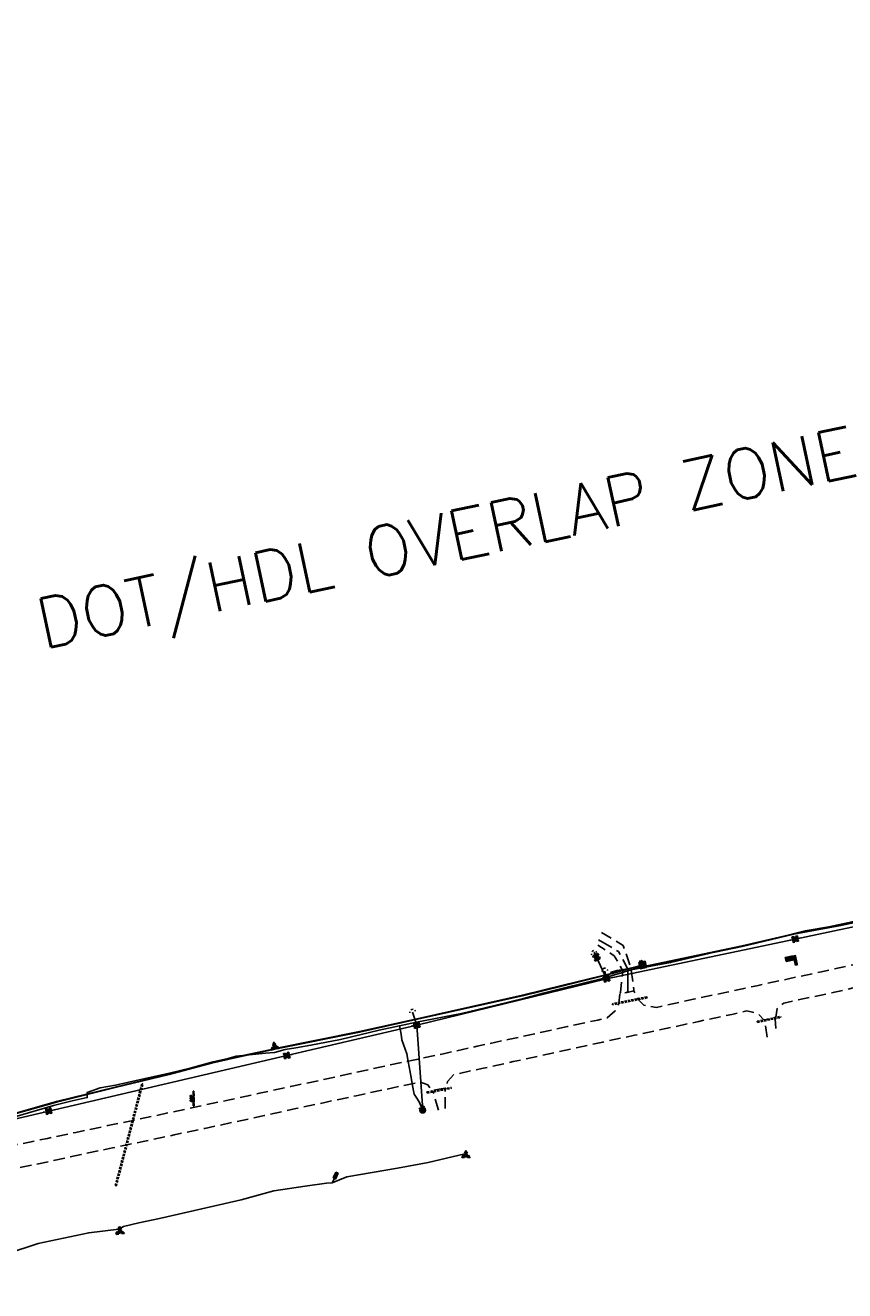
# Model space of a CAD drawing. Extents: x 137717 to 192422, y 75168 to 96003.
# Tile 18 of 36: x 158790 to 160231, y 81199 to 83423. Entities that reach past the tile are written whole.
import ezdxf
from ezdxf.enums import TextEntityAlignment as Align

# ---------------------------------------------------------------- set-up
doc = ezdxf.new("R2010")
doc.units = 0
doc.header["$LTSCALE"] = 80
doc.header["$MEASUREMENT"] = 0
for name, pattern in [('CENTER2', [1.125, 0.75, -0.125, 0.125, -0.125]), ('D05', [0.075, 0.05, -0.025]), ('DASHED2', [0.375, 0.25, -0.125]), ('HIDDEN', [0.375, 0.25, -0.125])]:
    doc.linetypes.add(name, pattern=pattern)
for name, color, linetype in [('ELIS', 7, 'Continuous'), ('ELUDC', 2, 'D05'), ('ELUEO', 1, 'OE'), ('ELUFO', 30, 'FO'), ('ELUGU', 2, 'GAS'), ('ELUTU', 131, 'TELE-UG'), ('ELUTU-FO', 30, 'FO'), ('ELYSP', 3, 'HIDDEN'), ('ELYSU', 1, 'DASHED2'), ('ELYSU-TOP', 53, 'CENTER2'), ('ESFS', 1, 'Continuous'), ('ESMask', 155, 'Continuous'), ('ESU-ANCHOR', 1, 'Continuous'), ('ESUE', 1, 'Continuous'), ('ESUG', 2, 'Continuous'), ('ESUT', 131, 'Continuous'), ('ESUT-FO', 30, 'Continuous'), ('junk', 101, 'Continuous')]:
    doc.layers.add(name, color=color, linetype=linetype)
doc.layers.add('SORTME', color=6, linetype='Continuous', plot=False)
doc.styles.add('L60', font='romansm.shx', dxfattribs={"height": 3})
doc.styles.add('L80', font='simplex', dxfattribs={"height": 8})
doc.styles.add('romansm', font='romansm.shx')
doc.styles.get("Standard").update_dxf_attribs({"font": 'romans.shx'})
doc.linetypes.add('FO', pattern='A,0.3,-0.08,0.02,-0.08,0.02,-0.08,0.02,-0.08,0.3,-0.08,["FO",Standard,S=0.08,R=0,X=-0.07,Y=-0.04],-0.08', length=1.14)
doc.linetypes.add('GAS', pattern='A,0.3,-0.08,0.02,-0.08,0.02,-0.08,0.02,-0.08,0.3,-0.08,["G",Standard,S=0.08,R=0,X=-0.07,Y=-0.04],-0.05', length=1.11)
doc.linetypes.add('OE', pattern='A,0.25,-0.07,0.07,-0.07,0.07,-0.07,0.07,-0.07,0.25,-0.15,["OE",romansm,S=0.1,R=0,X=-0.1,Y=-0.04],-0.15', length=1.29)
doc.linetypes.add('TELE-UG', pattern='A,0.3,-0.08,0.02,-0.08,0.02,-0.08,0.02,-0.08,0.3,-0.08,["UT",Standard,S=0.08,R=0,X=-0.07,Y=-0.04],-0.08', length=1.14)

# ---------------------------------------------------------------- blocks, each defined once
blk = doc.blocks.new('emarker')
at = {"layer": 'ESMask'}
blk.add_hatch(color=256, dxfattribs=at).paths.add_polyline_path([(0.015, 0.089), (0.058, 0.069), (0.105, 0.17), (0.062, 0.19)])
at = {"linetype": 'Continuous'}
for p, q in [((0, 0), (0.037, 0.079)), ((0.062, 0.19), (0.015, 0.089)), ((0.015, 0.089), (0.058, 0.069)), ((0.058, 0.069), (0.105, 0.17)), ((0.062, 0.19), (0.105, 0.17))]:
    blk.add_line(p, q, dxfattribs=at)
blk = doc.blocks.new('locate-arrow')
at = {"ltscale": 0.5}
for q in [(0, 0.05), (0.05, 0), (0, -0.05)]:
    blk.add_line((-0.05, 0), q, dxfattribs=at)
blk = doc.blocks.new('esuanchor')
for start, end in [(155, 205), (90, 115), (245, 270)]:
    blk.add_arc((0, 0), 0.0492, start, end)
blk = doc.blocks.new('esumeter')
at = {"layer": 'ESMask'}
h = blk.add_hatch(color=256, dxfattribs=at)
edge = h.paths.add_edge_path()
edge.add_arc((0, 0), 0.0366, 0, 360)
for p, q in [((0, 0.076), (0, 0.063)), ((0, 0.052), (0, 0.037)), ((0.001, -0.037), (0.001, -0.054)), ((0.001, -0.064), (0.001, -0.076))]:
    blk.add_line(p, q)
for start, end in [(148.4131, 199.5124), (60.4757, 123.6039), (331.749, 25.6453), (236.1936, 300.2286)]:
    blk.add_arc((0, 0), 0.0366, start, end)
blk = doc.blocks.new('tjb1')
at = {"layer": 'ESMask'}
blk.add_hatch(color=256, dxfattribs=at).paths.add_polyline_path([(-0.069, -0.069), (0.069, -0.069), (0.069, 0.069), (-0.069, 0.069)])
for p, q in [((-0.069, -0.02), (-0.069, 0.02)), ((-0.02, 0.069), (0.02, 0.069)), ((0.069, 0.069), (0.044, 0.069)), ((0.069, 0.044), (0.069, 0.069)), ((0.069, -0.02), (0.069, 0.02)), ((-0.02, -0.069), (0.02, -0.069))]:
    blk.add_line(p, q)
for points in [[(-0.069, 0.044), (-0.069, 0.069), (-0.044, 0.069)], [(-0.044, -0.069), (-0.069, -0.069), (-0.069, -0.044)], [(0.044, -0.069), (0.069, -0.069), (0.069, -0.044)]]:
    blk.add_lwpolyline(points)
blk.add_lwpolyline([(-0.069, -0.069), (0.069, -0.069), (0.069, 0.069), (-0.069, 0.069)], close=True, dxfattribs=at)
blk = doc.blocks.new('check me')
at = {"layer": 'ESMask', "ltscale": 0.5}
h = blk.add_hatch(color=256, dxfattribs=at)
edge = h.paths.add_edge_path()
edge.add_arc((0, 0), 0.05, 0, 360)
at = {"color": 20, "ltscale": 0.5}
blk.add_circle((0, 0), 0.05, dxfattribs=at)
blk.add_text('?', height=0.07, dxfattribs=at).set_placement((0, 0), align=Align.MIDDLE_CENTER)
blk = doc.blocks.new('esimpost')
blk.add_line((0, 0.354), (0, 0))
for points in [[(-0.285, 0.208), (-0.285, 0.354)], [(0, 0.354), (-0.285, 0.354)], [(0, 0.208), (-0.285, 0.208)]]:
    blk.add_lwpolyline(points)
at = {"layer": 'ESMask'}
for points in [[(-0.285, 0.208), (-0.285, 0.354), (0, 0.208), (0, 0.354)], [(0.014, -0.011), (0.014, 0.367), (0.101, -0.011), (0.101, 0.367)]]:
    blk.add_solid(points, dxfattribs=at)
at = {"style": 'L60'}
blk.add_attdef('M.P.', text='', height=0.06, dxfattribs=at).set_placement((-0.137, 0.285), align=Align.MIDDLE)
blk.add_attdef('STATION', text='', height=0.06, rotation=90, dxfattribs=at).set_placement((0.056, 0.178), align=Align.MIDDLE_CENTER)
blk = doc.blocks.new('esupole')
for p, q in [((-0.049, 0), (-0.098, 0)), ((-0.049, 0.049), (-0.017, 0.049)), ((-0.049, 0.017), (-0.049, 0.049)), ((0.017, 0.049), (0.049, 0.049)), ((0.049, 0.049), (0.049, 0.017)), ((0.098, 0), (0.049, 0)), ((-0.049, -0.049), (-0.049, -0.017)), ((-0.017, -0.049), (-0.049, -0.049)), ((0.049, -0.049), (0.017, -0.049)), ((0.049, -0.017), (0.049, -0.049))]:
    blk.add_line(p, q)
at = {"layer": 'ESMask'}
blk.add_solid([(-0.049, -0.049), (-0.049, 0.049), (0.049, -0.049), (0.049, 0.049)], dxfattribs=at)
blk = doc.blocks.new('esipubsign')
at = {"layer": 'ESMask'}
h = blk.add_hatch(color=256, dxfattribs=at)
edge = h.paths.add_edge_path()
edge.add_arc((0, 0), 0.03, 90, 450)
for p, q in [((-0.03, 0.105), (-0.045, 0.105)), ((-0.045, 0.105), (-0.045, 0.066)), ((-0.045, 0.038), (-0.045, -0.039)), ((-0.03, 0.105), (-0.03, 0.066)), ((-0.03, 0.038), (-0.03, -0.039)), ((-0.045, -0.067), (-0.045, -0.106)), ((-0.03, -0.106), (-0.045, -0.106)), ((-0.03, -0.067), (-0.03, -0.106))]:
    blk.add_line(p, q)
for start, end in [(144.2314, 216.3563), (17.9702, 107.0495), (253.5383, 340.7883)]:
    blk.add_arc((0, 0), 0.03, start, end)
blk.add_solid([(-0.045, -0.106), (-0.03, -0.106), (-0.045, 0.105), (-0.03, 0.105)], dxfattribs=at)
blk = doc.blocks.new('esutped')
for points in [[(-0.032, 0.044), (0, 0.1), (0.032, 0.044)], [(-0.032, -0.05), (-0.087, -0.05), (-0.058, -0.001)], [(0.058, -0.001), (0.087, -0.05), (0.032, -0.05)]]:
    blk.add_lwpolyline(points)
at = {"layer": 'ESMask'}
blk.add_solid([(-0.087, -0.05), (0, 0.1), (0.087, -0.05)], dxfattribs=at)
at = {"style": 'L60'}
blk.add_text('T', height=0.0528, dxfattribs=at).set_placement((0, 0), align=Align.MIDDLE)

msp = doc.modelspace()

# ---------------------------------------------------------------- linework, layer by layer
at = {"layer": 'ELIS', "flags": 128}
msp.add_lwpolyline([(159082.2, 81534.5), (159081.7, 81539)], dxfattribs=at)
at = {"layer": 'ELUDC'}
for p, q in [((159882.7, 81715.4), (159822, 81703.3)), ((159883.1, 81713.5), (159822.4, 81701.3)), ((159883.1, 81713.5), (159882.7, 81715.4)), ((159822.4, 81701.3), (159822, 81703.3)), ((160076.8, 81672.4), (160117.7, 81681)), ((160077.2, 81670.4), (160076.8, 81672.4)), ((160077.2, 81670.4), (160118.1, 81679)), ((160118.1, 81679), (160117.7, 81681)), ((158948, 81383.5), (158994.7, 81563.2)), ((158949.9, 81383), (158996.6, 81562.7)), ((158996.6, 81562.7), (158994.7, 81563.2)), ((159496.1, 81548.1), (159538.5, 81556.1)), ((159538.8, 81554.1), (159538.5, 81556.1)), ((159496.5, 81546.2), (159496.1, 81548.1)), ((159496.5, 81546.2), (159538.8, 81554.1)), ((158948, 81383.5), (158949.9, 81383))]:
    msp.add_line(p, q, dxfattribs=at)
at = {"layer": 'ELUEO'}
msp.add_line((159811.9, 81747.1), (159794.3, 81784.9), dxfattribs=at)
at = {"layer": 'ELUEO', "flags": 128}
for points in [[(158263.6, 81387.7), (158517.3, 81441.2), (158830.9, 81514.5), (159249.4, 81612.1), (159478, 81665.8), (159811.9, 81747.1), (160143.7, 81816.9), (160461.9, 81884.1), (160780.9, 81953.5), (161160.8, 82032.5), (161445.4, 82115.5), (161723.5, 82196.7), (162097.5, 82350.1)], [(159488.5, 81516.3), (159478, 81665.8)]]:
    msp.add_lwpolyline(points, dxfattribs=at)
at = {"layer": 'ELUFO', "flags": 128}
msp.add_lwpolyline([(159875.5, 81771.5), (159872.5, 81768.3), (159829.7, 81761.7), (159818.6, 81758.2)], dxfattribs=at)
at = {"layer": 'ELUGU', "flags": 128}
for points in [[(159447.7, 81664.6), (159477.5, 81670.6), (159557, 81685.9), (159598.6, 81696.3), (159665.5, 81712.6), (159700.6, 81721.9), (159735.8, 81730.7), (159804.4, 81747.5), (159855.3, 81762.7), (159924.5, 81775.7), (159983.9, 81789.8), (160031.4, 81801.1), (160071.5, 81809.7), (160112.5, 81819.3), (160161.1, 81831.2), (160202.4, 81838.4), (160243.6, 81847.5), (160294.5, 81857.7), (160358.9, 81870.2), (160437.8, 81883.1), (160496, 81898.2), (160536.4, 81904.9), (160536.4, 81904.9), (160570.1, 81912.2), (160613.7, 81922), (160657, 81931.4), (160706.3, 81941.1), (160746.6, 81949.2), (160798.3, 81959.9), (160851.6, 81976.5), (160891.8, 81986), (160952.3, 81998.9), (160994.2, 82008.5), (161073.6, 82025.2), (161251.1, 82063.6), (161303.5, 82077.7), (161355.6, 82093), (161401.2, 82107.3), (161442.6, 82118.3), (161487.6, 82131.8), (161527, 82142.7), (161578.8, 82158.7), (161641, 82177.4), (161685.4, 82193.3), (161720.8, 82204.3), (161755.3, 82218.6), (161787.1, 82229.4), (161826, 82245.2), (161874.4, 82263.9), (161921.9, 82284.9), (161973.8, 82307), (161993.2, 82314.8), (162034.9, 82336.3), (162079.6, 82355.2), (162129, 82377.5), (162169.1, 82396), (162220.9, 82417.6), (162272.7, 82441.9), (162323, 82458.7), (162345.5, 82465.3), (162411.5, 82494.2), (162458.3, 82512.5), (162496, 82523.6), (162542.8, 82541.9), (162619.4, 82571.8), (162672.3, 82595.8), (162725.6, 82619.6), (162758.2, 82636.8), (162791.4, 82651.2), (162794.8, 82653.6), (162797.3, 82646.9), (162805.3, 82629.6), (162815.5, 82611.6), (162831.4, 82585.2), (162846.5, 82559.2), (162885.8, 82516.9), (162894.1, 82503.5), (162896, 82495.2), (162899.5, 82486.9), (162902.7, 82475.4), (162906.7, 82462.1)], [(158527, 81445.6), (158572.1, 81454), (158647.3, 81471.9), (158684.7, 81481.5), (158738.4, 81494.8), (158775.2, 81505.4), (158839.4, 81524.1), (158872.4, 81532.4), (158898.7, 81538.4), (158898.5, 81547.1), (158921.3, 81555.2), (158948.2, 81559.9), (158995.2, 81570.4), (159019.2, 81575.9), (159043.6, 81581.2), (159079.7, 81590.2), (159120.2, 81600.9), (159146.6, 81607.2), (159160.4, 81611.3), (159211.9, 81616.6), (159227.8, 81617.4), (159246.8, 81622.7), (159265.6, 81626), (159292, 81630.4), (159344.1, 81640.5), (159412, 81656.9), (159447.7, 81664.6), (159450.4, 81649.9), (159451.9, 81639.8), (159460.4, 81614.9), (159462.7, 81601.9), (159468.5, 81573.5), (159470.3, 81562.6), (159473.7, 81544.4), (159477.2, 81538.8), (159482.4, 81530.7), (159486.4, 81521.9)]]:
    msp.add_lwpolyline(points, dxfattribs=at)
at = {"layer": 'ELUTU', "flags": 128}
for points in [[(157849.2, 81348.3), (157855.8, 81337.7), (157870.3, 81331.8), (157900.3, 81339.1), (157929.8, 81347.4), (157954.7, 81346.9), (157988.2, 81349.7), (157988.5, 81354.4), (157991.8, 81350.1), (158023.6, 81353.6), (158075.6, 81358.1), (158144.9, 81367.3), (158261.2, 81392), (158318.2, 81404.1), (158416.7, 81426.2), (158499.9, 81443.9), (158507, 81445.3), (158507.4, 81450.3), (158508, 81445.4), (158555.2, 81454.5), (158593.3, 81465.8), (158683.2, 81487.7), (158773.3, 81511), (158844.5, 81531.1), (158947.6, 81556.6), (159042.8, 81579.5), (159117.2, 81599.7), (159160.9, 81609.7), (159227.8, 81624), (159228, 81627.2), (159229.3, 81624.3), (159377.5, 81654.4), (159476.1, 81676.4), (159664, 81718.4), (159735.4, 81736), (159822.3, 81757.1), (159872.3, 81770.7), (159876.1, 81768.9), (159877.6, 81768.9), (160050.2, 81805), (160141.2, 81826.4), (160223.5, 81841.7), (160336.8, 81865.9), (160470, 81895.8), (160582.9, 81918.8), (160677.2, 81938.8), (160738.2, 81952.6), (160777.6, 81962.2), (160896.1, 81987.2), (160935, 81995.6), (161005.9, 82011.4), (161250.2, 82065.9), (161355.6, 82095), (161442.1, 82120.7), (161526.5, 82145.8), (161639.5, 82181.6), (161720.5, 82205.3), (161786, 82230.7), (161871.7, 82266.6), (161992, 82317.4), (162051.6, 82344.6), (162093.8, 82361.6), (162168.2, 82396.8), (162218.9, 82421.3), (162282, 82449.1), (162344.6, 82471.8), (162409.9, 82498), (162497.3, 82528.9), (162617.6, 82574.4), (162779.8, 82654.2), (162845, 82681.6), (163017.6, 82766.6), (163099.3, 82806.5), (163181.5, 82845.2), (163275.3, 82890.2), (163356.9, 82929), (163418.5, 82958.8), (163465.3, 82979.9), (163464.8, 82982.1), (163466.5, 82980.5), (163468.2, 82981.2), (163546.1, 83021.9), (163597.1, 83047.7), (163664.6, 83080), (163733.3, 83107), (163732.4, 83110.6), (163735.2, 83108.2), (163785.3, 83138.8), (163895.8, 83198), (163982.1, 83240), (164092.6, 83292.5), (164124.1, 83309.6), (164277.5, 83375), (164376.3, 83431.4), (164515.3, 83499.1), (164568.8, 83526.1), (164678.9, 83578.6), (164841.4, 83652.8), (164917.5, 83689.7), (164917.2, 83691.3), (164918.1, 83690), (165069.2, 83757.2), (165175, 83812.9), (165235.8, 83848.7), (165235.4, 83842), (165303.7, 83882.6), (165359.2, 83905.1), (165403.8, 83928.8), (165477.3, 83973.4), (165516.4, 83996.8), (165606.5, 84081.7), (165654.7, 84108.7), (165699.9, 84140.6), (165734.6, 84162.2), (165733.7, 84166), (165736.3, 84163.4), (165814.1, 84223.1), (165941.8, 84297.6), (165941.7, 84298.7), (165942.3, 84297.9), (165954.5, 84305), (166008, 84327.4), (166115.1, 84382), (166114.9, 84382.8), (166115.9, 84382.4), (166118.6, 84383.7), (166262, 84466.5), (166310.9, 84496.4), (166337.6, 84505.9), (166419.4, 84553.6), (166485, 84590.9), (166509.1, 84607.2), (166508.9, 84610.1), (166511, 84608.5), (166580.8, 84656.1), (166646.6, 84715.4), (166702.2, 84789.7), (166768.9, 84860.4), (166827.6, 84917), (166827.7, 84917.1), (166888.6, 84957.1), (166942.8, 84992.2), (166984.6, 85023.6), (167075.6, 85078.2), (167156.8, 85146.6), (167161.4, 85151.2), (167160.8, 85152.5), (167162.2, 85152), (167210.7, 85200.9), (167304.3, 85285.8), (167397.6, 85377.8), (167442.8, 85421), (167525.6, 85509.5), (167642.5, 85628.8), (167691.8, 85674.1), (167724.8, 85707.3), (167723.2, 85709.6), (167725.6, 85708), (167747.9, 85730.5), (167830.9, 85807.6), (167892, 85865.2), (167955.9, 85927.9), (168028.6, 85992.6), (168136.5, 86079.7), (168138.4, 86081.5), (168136.3, 86085), (168139.9, 86082.9), (168180, 86120.8), (168226.7, 86149.4), (168256.2, 86175.7), (168255.3, 86177.7), (168257.2, 86176.6), (168302.8, 86217.3), (168386.5, 86298.1), (168472.2, 86382.1), (168521.7, 86434.2), (168559.3, 86476.8), (168561.8, 86479), (168593.7, 86507.5), (168617.7, 86531.4), (168629.5, 86543.4), (168646.8, 86558.5), (168653.4, 86564.2), (168695.4, 86607.7), (168797.9, 86708.7), (168927.1, 86831.8), (169022.9, 86921.4), (169107.5, 87002.6), (169107, 87003.5), (169107.8, 87002.9), (169142.4, 87036.2), (169438.4, 87314.8), (169529.3, 87396.7), (169556.9, 87422.9), (169555.8, 87429.3), (169560.8, 87426.4), (169661.4, 87521.1), (169732, 87599.3), (169764.8, 87626), (169783.4, 87641.4), (169888, 87745.7), (169940.3, 87800.6), (170013.3, 87866.9), (170090.1, 87958.7), (170162.8, 88046.6), (170261.7, 88150.6), (170259.7, 88154.3), (170263.3, 88152.3), (170290.6, 88181.1), (170359.4, 88269.5), (170478.5, 88386.1), (170540, 88443.3), (170620.9, 88520.5), (170705.6, 88601.3), (170793.8, 88685.3), (170854, 88742.9), (170944.9, 88831.8), (171029.8, 88919.2), (171159.2, 89063.5), (171279.2, 89202.6), (171337.5, 89267.3), (171428.7, 89411.4), (171463.3, 89474.3), (171479.9, 89507.7), (171499.4, 89551), (171528.2, 89606.1), (171552.9, 89652.7), (171579.4, 89712.7), (171605.2, 89766.4), (171641.9, 89824.7), (171669.8, 89871.2), (171682.9, 89900.3), (171710, 89961.6), (171725.4, 90000.6), (171755.5, 90056.3), (171798.5, 90111.3), (171825.5, 90158.4), (171859.5, 90205.5), (171876.9, 90233.4), (171918.1, 90278.7), (171937.7, 90311.8), (171972.8, 90352.2), (172001.8, 90378.3), (172032.8, 90407.1), (172073.9, 90437.8), (172115.9, 90467.3), (172204.3, 90529.2), (172233, 90551.3), (172287.4, 90598.8), (172321.5, 90633.3), (172318.2, 90638.7), (172323.4, 90635.2), (172350.2, 90662.4), (172409.5, 90716.7), (172496.5, 90799), (172539.4, 90840), (172605, 90903.7), (172665.7, 90959.2), (172663.9, 90965.9), (172670.5, 90963.7), (172726.2, 91017.7), (172772.9, 91060.7), (172857.2, 91140.2), (172856.1, 91142.6), (172858.4, 91141.3), (172916.5, 91197.9), (172962.9, 91240.6), (173018.2, 91296.9), (173082.2, 91356.8), (173167.3, 91434.6), (173204.9, 91478.8), (173246.4, 91522.7), (173293.6, 91569.9), (173291.9, 91573.2), (173294.8, 91571.3), (173312.3, 91592.3), (173349, 91635.3), (173391.6, 91697.2), (173474.7, 91783), (173532, 91842.9), (173568.8, 91876.5), (173622.7, 91920.5), (173676.9, 91974), (173734.9, 92038.2), (173778.9, 92099.5), (173863, 92154.9), (173937.1, 92198.2), (173988.8, 92232.1), (174040.7, 92266.9), (174068.9, 92285.1), (174121.3, 92309.3), (174177.9, 92335.3), (174232.1, 92358.7), (174264, 92370), (174332.9, 92393), (174333.7, 92398.9), (174334.5, 92393.5), (174365.9, 92404), (174459.4, 92428.6), (174560, 92454), (174658, 92480), (174736.7, 92500.9), (174773.7, 92509.1), (174857, 92525.4), (174934.5, 92537.7), (175037.8, 92554.5), (175192.3, 92582.2), (175363.2, 92612.2), (175394.4, 92617.2), (175394.5, 92618.6), (175394.7, 92617.3), (175455.1, 92627), (175548.7, 92642.6), (175653.2, 92661), (175760.9, 92678.7), (175855.2, 92696), (175873, 92699.6), (175873.5, 92703.2), (175874.2, 92699.8), (175893.9, 92703.8), (175952.2, 92714.8), (176094.4, 92736.1), (176245.8, 92755.1), (176363.6, 92758.3), (176483.8, 92757.2), (176577.7, 92758.2), (176578.1, 92759.3), (176578.6, 92758.2), (176587.5, 92758.3), (176776.9, 92755.8), (176865.7, 92753.2), (177003.1, 92750.3), (177106.2, 92753.1), (177222.7, 92750.4), (177389.8, 92746.5), (177390.2, 92747.4), (177390.3, 92746.5), (177445.5, 92745.3), (177584.6, 92746.3), (177701.2, 92744.7), (177783.6, 92744.9), (177821.5, 92744.3), (177821.8, 92747.2), (177822.6, 92744.3), (177849.1, 92743.8), (177952.1, 92742.1), (178057.6, 92743.6), (178164.6, 92742.4), (178307, 92740), (178355.1, 92738.6), (178358.4, 92744.2), (178359.2, 92738.5), (178398.2, 92737.4), (178457.5, 92736), (178527.3, 92743.9), (178626.9, 92753.7), (178747.1, 92751.3), (178871, 92755.3), (178963.9, 92756.7), (179134, 92751), (179134.4, 92752), (179134.6, 92751), (179151.6, 92750.4), (179279.5, 92736.6), (179340.9, 92735.5), (179341.7, 92736.6), (179342.1, 92735.4), (179399.4, 92734.4), (179583.5, 92732.9), (179731.8, 92731.2), (179821.9, 92729.7), (179823.3, 92730.4), (179824.2, 92729.7), (179836.3, 92729.5), (179973.2, 92727.4), (180103.3, 92728.9), (180230.2, 92730.6), (180232.4, 92726.3), (180235, 92730.7), (180278.2, 92731.3), (180440.7, 92724.5), (180518.7, 92723.9), (180611.1, 92721.5), (180730.2, 92723.5), (180770.7, 92722), (180772.3, 92722.9), (180773.2, 92721.9), (180796.8, 92721.5), (180796.6, 92710.3), (180884.3, 92705.5), (180999.8, 92710), (181058.8, 92709), (181150.8, 92702.7), (181315.7, 92703.2), (181406.7, 92719.1), (181469.8, 92721), (181502.1, 92722.4), (181575.8, 92720.5), (181689, 92715.9), (181758.1, 92716.7), (181875.8, 92713.7), (181969.4, 92715.5), (182016.9, 92706.9), (182041.9, 92710.1), (182045.4, 92714.1), (182044.3, 92710.4), (182064.2, 92713), (182135.1, 92712.8), (182222.9, 92711.4), (182327.3, 92704.1), (182440.9, 92706), (182536.9, 92709.2), (182659.6, 92704.1), (182676.9, 92703.1), (182789.8, 92691), (182846.8, 92685), (182947.9, 92668.8), (183023.8, 92657.4), (183098.4, 92641.9), (183176.3, 92622.1), (183273.9, 92603.3), (183340.2, 92589.3), (183479.4, 92556.2), (183608, 92526.6), (183677.6, 92511.8), (183743.4, 92497.7)], [(159818.7, 81756.3), (159839.8, 81763), (159870, 81769.5), (159872.4, 81770.8)], [(158526.8, 81198.8), (158529.6, 81219.1), (158529.4, 81237.2), (158536.2, 81239.9), (158549.9, 81242.1), (158574.8, 81245.8), (158601.1, 81252.6), (158634.9, 81255.2), (158693, 81265.4), (158750, 81265.7), (158757.8, 81262), (158757.2, 81263.5), (158812.7, 81281.8), (158901.3, 81300.5), (158954.3, 81307.2), (158956.2, 81303.1), (158956.6, 81308.2), (158962.7, 81311.6), (158989.2, 81318), (159026, 81325.8), (159100, 81342.9), (159169.6, 81358.6), (159226.9, 81374.1), (159282, 81382.5), (159319.1, 81387.6), (159329.6, 81388.2), (159355, 81398.9), (159444.2, 81414.3), (159498.4, 81424.4), (159562.7, 81439.4), (159564.5, 81436.9)]]:
    msp.add_lwpolyline(points, dxfattribs=at)
at = {"layer": 'ELUTU-FO', "flags": 128}
for points in [[(159875.4, 81771.4), (159875, 81767.9), (159877.7, 81767.9), (160050.4, 81804), (160141.4, 81825.4), (160223.7, 81840.7), (160337, 81864.9), (160470.9, 81893), (160583.1, 81917.9), (160677.4, 81937.8), (160738.5, 81951.6), (160777.8, 81961.2), (160896.3, 81986.2), (160935.2, 81994.6), (161006.1, 82010.4), (161250.5, 82064.9), (161355.9, 82094), (161442.4, 82119.8), (161526.8, 82144.8), (161639.8, 82180.6), (161720.9, 82204.4), (161786.4, 82229.8), (161872.1, 82265.7), (161992.4, 82316.5), (162052, 82343.7), (162094.2, 82360.7), (162168.7, 82395.9), (162219.3, 82420.4), (162282.4, 82448.1), (162345, 82470.9), (162410.2, 82497.1), (162497.7, 82527.9), (162618, 82573.5), (162781.8, 82653.4), (162845.4, 82680.7), (163018, 82765.8), (163099.8, 82805.6), (163181.7, 82844), (163275.7, 82889.3), (163357.3, 82928.1), (163418.9, 82957.9), (163468.6, 82980.3), (163546.5, 83021), (163597.6, 83046.8), (163665, 83079), (163733.9, 83106.2), (163785.8, 83137.9), (163896.2, 83197.1), (163982.6, 83239.1), (164093, 83291.6), (164125.5, 83306.5), (164277.9, 83374.1), (164376.8, 83430.6), (164516.5, 83497.2), (164569.2, 83525.2), (164679.4, 83577.7), (164841.8, 83651.9), (164917.8, 83688.8), (165069.6, 83756.3), (165175.5, 83812), (165235.8, 83848.7), (165234, 83839.9), (165304.2, 83881.7), (165359.7, 83904.2), (165404.3, 83927.9), (165477.8, 83972.6), (165516, 83995.7), (165607.1, 84080.9), (165655.2, 84107.9), (165700.5, 84139.7), (165736.1, 84161.9), (165814.6, 84222.3), (165954.9, 84304.1), (166008.5, 84326.5), (166119.1, 84382.9), (166262.5, 84465.6), (166311.4, 84495.4), (166338, 84505), (166419.9, 84552.8), (166485.5, 84590.1), (166513.2, 84608.8), (166581.4, 84655.3), (166647.3, 84714.8), (166703, 84789.1), (166769.6, 84859.7), (166828.1, 84916.2), (166828.1, 84916.2), (166889.1, 84956.3), (166943.3, 84991.4), (166985.2, 85022.8), (167076.2, 85077.4), (167157.5, 85145.8), (167211.4, 85200.2), (167305, 85285), (167398.3, 85377.1), (167443.5, 85420.3), (167526.3, 85508.8), (167643.2, 85628), (167692.5, 85673.3), (167748.6, 85729.8), (167831.6, 85806.9), (167892.7, 85864.5), (167956.6, 85927.1), (168029.2, 85991.8), (168137.2, 86079), (168180.7, 86120), (168227.3, 86148.6), (168303.5, 86216.6), (168387.2, 86297.4), (168472.9, 86381.4), (168522.4, 86433.5), (168564.1, 86477), (168569.3, 86482.3), (168594.4, 86506.8), (168618.5, 86530.7), (168630.2, 86542.7), (168647.5, 86557.8), (168654.1, 86563.5), (168696.1, 86607), (168798.6, 86708), (168927.8, 86831), (169023.6, 86920.7), (169143.1, 87035.5), (169439.1, 87314.1), (169530, 87396), (169662.1, 87520.4), (169732.6, 87598.6), (169784.1, 87640.6), (169888.7, 87745), (169941, 87799.8), (170014, 87866.2), (170090.8, 87958.1), (170163.5, 88045.9), (170291.3, 88180.4), (170360.1, 88268.8), (170479.2, 88385.4), (170540.7, 88442.6), (170621.6, 88519.7), (170706.3, 88600.6), (170794.5, 88684.6), (170854.7, 88742.2), (170945.6, 88831.1), (171030.6, 88918.5), (171159.9, 89062.8), (171280, 89202), (171338.3, 89266.7), (171429.5, 89410.9), (171464.2, 89473.8), (171480.8, 89507.3), (171500.3, 89550.5), (171529.1, 89605.7), (171553.8, 89652.2), (171580.3, 89712.3), (171606, 89765.9), (171642.7, 89824.2), (171670.7, 89870.7), (171683.8, 89899.9), (171710.9, 89961.2), (171726.3, 90000.1), (171756.4, 90055.7), (171799.3, 90110.7), (171826.3, 90157.9), (171860.4, 90204.9), (171877.7, 90232.8), (171919, 90278.1), (171938.6, 90311.2), (171973.5, 90351.5), (172002.5, 90377.5), (172033.4, 90406.3), (172074.5, 90437), (172116.5, 90466.5), (172204.9, 90528.4), (172233.6, 90550.5), (172288.1, 90598.1), (172350.9, 90661.6), (172410.2, 90715.9), (172497.2, 90798.2), (172540.1, 90839.3), (172605.7, 90902.9), (172668.4, 90960.3), (172726.9, 91017), (172773.6, 91059.9), (172858.9, 91140.4), (172917.2, 91197.1), (172963.6, 91239.9), (173018.9, 91296.2), (173082.9, 91356.1), (173168, 91433.9), (173205.6, 91478.2), (173247.1, 91522), (173294.7, 91569.6), (173313, 91591.7), (173349.8, 91634.7), (173392.4, 91696.6), (173475.4, 91782.3), (173532.7, 91842.2), (173569.4, 91875.7), (173623.4, 91919.8), (173677.6, 91973.3), (173735.7, 92037.6), (173781.7, 92096.1), (173863.5, 92154), (173937.6, 92197.4), (173989.3, 92231.3), (174041.2, 92266.1), (174069.4, 92284.2), (174121.7, 92308.3), (174178.3, 92334.4), (174232.5, 92357.7), (174264.3, 92369), (174366.2, 92403), (174459.7, 92427.6), (174560.2, 92453), (174658.2, 92479), (174736.9, 92499.9), (174773.9, 92508.1), (174857.1, 92524.4), (174934.6, 92536.8), (175038, 92553.5), (175192.5, 92581.2), (175363.4, 92611.2), (175455.3, 92626), (175548.9, 92641.6), (175653.4, 92660.1), (175761.1, 92677.7), (175855.4, 92695), (175894.1, 92702.8), (175952.4, 92713.8), (176094.6, 92735.1), (176245.8, 92754.1), (176363.6, 92757.3), (176483.8, 92756.2), (176587.5, 92757.2), (176776.9, 92754.8), (176865.7, 92752.2), (177003.1, 92749.3), (177106.2, 92752.1), (177222.6, 92749.4), (177445.5, 92744.3), (177584.6, 92745.3), (177701.2, 92743.7), (177783.6, 92743.9), (177849, 92742.8), (177952, 92741.1), (178057.6, 92742.6), (178164.5, 92741.4), (178306.9, 92739), (178398.2, 92736.4), (178457.5, 92735), (178527.4, 92742.9), (178626.9, 92752.7), (178747.1, 92750.3), (178871, 92754.3), (178963.9, 92755.7), (179151.5, 92749.4), (179279.4, 92735.6), (179399.3, 92733.4), (179583.5, 92731.9), (179731.8, 92730.2), (179836.3, 92728.5), (179973.2, 92726.4), (180103.3, 92727.9), (180278.2, 92730.3), (180440.7, 92723.5), (180518.7, 92722.9), (180611.1, 92720.5), (180730.2, 92722.5), (180795.8, 92720.6), (180795.6, 92709.3), (180884.3, 92704.5), (180999.8, 92709), (181058.8, 92708), (181150.8, 92701.7), (181315.8, 92702.2), (181406.8, 92718.1), (181502.1, 92721.4), (181575.8, 92719.5), (181689, 92714.9), (181758.1, 92715.7), (181875.8, 92712.7), (181969.4, 92714.5), (182016.9, 92705.9), (182064.3, 92712), (182135.1, 92711.8), (182222.8, 92710.4), (182327.3, 92703.1), (182440.9, 92705), (182536.9, 92708.2), (182676.9, 92702.1), (182789.7, 92690), (182846.7, 92684), (182947.7, 92667.8), (183023.6, 92656.4), (183098.2, 92640.9), (183176, 92621.2), (183273.7, 92602.3), (183340, 92588.3), (183479.2, 92555.2), (183607.8, 92525.6), (183677.4, 92510.8), (183807.7, 92482.8), (183884.4, 92447.9), (183941.8, 92433.7), (184040.3, 92431.7), (184096.9, 92419.9), (184175.3, 92400.8), (184249.9, 92386.3), (184319.9, 92367.4), (184415, 92343.8), (184482.9, 92326.8), (184575.2, 92308.1), (184657.4, 92291.3), (184719.6, 92275.4), (184775.4, 92263.7), (184880.2, 92241.7), (184947, 92227), (185013.2, 92211), (185061.6, 92201.4), (185114.1, 92193.3), (185179.5, 92191.9), (185256.7, 92187.3), (185326, 92183.4), (185387.6, 92181), (185478.3, 92181.3), (185585.2, 92180), (185666.8, 92185), (185713.3, 92188.6), (185725.3, 92190.8), (185728.1, 92199.2)], [(157848.3, 81347.7), (157855.1, 81336.9), (157870.2, 81330.8), (157900.6, 81338.1), (157929.9, 81346.4), (157954.8, 81345.9), (157989.2, 81348.8), (158023.7, 81352.6), (158075.8, 81357.1), (158145.1, 81366.3), (158261.5, 81391), (158318.5, 81403.1), (158416.9, 81425.2), (158500.1, 81442.9), (158555.4, 81453.5), (158593.5, 81464.8), (158683.4, 81486.8), (158773.6, 81510), (158844.8, 81530.1), (158947.8, 81555.7), (159043, 81578.6), (159117.4, 81598.7), (159161.1, 81608.8), (159228.7, 81623.1), (159377.7, 81653.5), (159476.3, 81675.4), (159664.2, 81717.4), (159735.7, 81735), (159822.5, 81756.2), (159875.4, 81771.4)]]:
    msp.add_lwpolyline(points, dxfattribs=at)
at = {"layer": 'ELYSP', "flags": 128}
for points in [[(163535, 82965.1), (163536, 82925.5), (163538.5, 82907.7), (163534.1, 82892.1), (163521.7, 82877.5), (163514.1, 82873.8), (163498, 82877.7), (163489.2, 82889.2), (163477.6, 82884.1), (163460.9, 82876.5), (163463.7, 82862.6), (163456.1, 82845.6), (163405.8, 82820.7), (163360.7, 82798.8), (163315.8, 82776.9), (163269.5, 82754.2), (163255.8, 82755.4), (163243.5, 82766.5), (163226.6, 82760.6), (163228.7, 82742.9), (163220, 82730.6), (163202.7, 82722), (163189.9, 82722.3), (163177.8, 82732.2), (163168.7, 82728.9), (163159.3, 82724.4), (163159.6, 82711.1), (163153.1, 82697.9), (163123.2, 82683.2), (163062.6, 82653.8), (163015, 82630.9), (162973.9, 82610.9), (162925.9, 82587.7), (162911.2, 82585.2), (162894.1, 82589.4), (162880.7, 82599.2), (162874.1, 82610.4), (162863.7, 82605.3), (162852.2, 82600), (162856.4, 82588.9), (162856.9, 82572.3), (162851, 82558.2), (162839.2, 82544.7), (162813.9, 82532.7), (162769.7, 82511.7), (162728.2, 82491.7), (162681.6, 82469.3), (162639.5, 82449), (162602.1, 82431.1), (162554.5, 82409.2), (162511.4, 82389.3), (162471.4, 82371.6), (162428.3, 82352.8), (162387.8, 82335.6), (162328.1, 82310.8), (162280.3, 82291.3), (162228.5, 82271.8), (162180.1, 82253.6), (162127.2, 82233.8), (162086.4, 82219.2), (162071, 82222.9), (162062.3, 82233.7), (162050.4, 82231.3), (162040.8, 82227.1), (162041.4, 82213.2), (162034.8, 82201.1), (162024.7, 82197.3), (161976.1, 82180.9), (161939.2, 82169.6), (161924.5, 82175.3), (161918.2, 82184.1), (161899.6, 82177.7), (161899.3, 82167), (161890.2, 82153.8), (161876.8, 82148.9), (161824.3, 82132.8), (161773, 82118), (161725.4, 82103.7), (161671.6, 82089.4), (161617.1, 82075.1), (161567, 82062), (161521.8, 82050.6), (161468.9, 82038.1), (161415.7, 82026), (161367.7, 82015), (161318.7, 82004.5), (161267.4, 81993), (161267.2, 81993.2), (161214.3, 81981.6), (161157.1, 81968.9), (161107, 81958.1), (161055.6, 81947), (161003.9, 81935.6), (160948.4, 81923.7), (160895.1, 81912), (160836.7, 81899.3), (160782.5, 81887.9), (160749.6, 81880.6), (160731.8, 81888.5), (160726.2, 81897.5), (160706.7, 81893.1), (160703.2, 81880.9), (160693.9, 81868.8), (160672.7, 81863.9), (160616.5, 81851.9), (160563.9, 81840.7), (160511.8, 81829.5), (160457.7, 81817.2), (160402.9, 81805.5), (160352.5, 81794.1), (160296.5, 81782.3), (160239.7, 81770.3), (160189.7, 81759.4), (160134, 81747.6), (160076.1, 81735), (160023.2, 81723.6), (159967.2, 81711.7), (159899.5, 81696.9), (159877.3, 81700.6), (159867.5, 81710.5), (159860, 81725.7), (159848.1, 81723.1), (159835.3, 81721.3), (159833.4, 81703.5), (159827.1, 81690.9), (159813.1, 81678.6), (159796.6, 81674.6), (159743.4, 81663.3), (159687.9, 81651), (159638.6, 81640.3), (159584.4, 81628.4), (159527.5, 81615.9), (159471.5, 81604.1), (159416.3, 81592.3), (159362.1, 81580.4), (159308.5, 81568.8), (159256.5, 81557.7), (159201.4, 81545.8), (159149, 81534.3), (159096, 81523.3), (159042.1, 81511.5), (158989.3, 81500.3), (158935, 81488.9), (158878.8, 81477), (158828.8, 81466.6), (158775.3, 81455.5), (158720.7, 81443.6), (158665.3, 81432.2), (158609.9, 81420.5), (158591.7, 81422.1), (158574.8, 81434.1), (158568.1, 81448.1), (158566.5, 81471.3), (158552.8, 81470.2), (158542.6, 81469.7), (158542.4, 81430), (158533.9, 81412.9), (158519.6, 81401.5), (158496.4, 81396.4), (158434.3, 81387.5)], [(162413.9, 82158.1), (162393, 82158.8), (162384.2, 82152.7), (162372, 82149.2), (162360.3, 82146.3), (162349.3, 82199.5), (162340.5, 82223.1), (162326.9, 82244.7), (162308.1, 82253.9), (162290.3, 82253.2), (162243.5, 82235.1), (162194.3, 82216.3), (162141.4, 82196.8), (162086.3, 82177.1), (162036.9, 82159.6), (161983.6, 82140.4), (161967.6, 82123.9), (161963.8, 82109.9), (161965.8, 82092.9), (161954.6, 82087.7), (161940.9, 82081.6), (161925.2, 82104), (161909, 82111.5), (161891.2, 82112.2), (161836.6, 82095.1), (161783.5, 82079.5), (161734.1, 82065.8), (161669.9, 82047.6), (161660.4, 82038.4), (161658.5, 82029.9), (161660.2, 82021.8), (161650, 82018.7), (161640.9, 82016.6), (161634.3, 82024.4), (161627, 82031.4), (161616.5, 82033.9), (161577.7, 82024.3), (161531.8, 82012.5), (161479.1, 82000.1), (161424.8, 81987.3), (161375.1, 81976.4), (161326.9, 81965.8), (161274.2, 81954), (161221.1, 81942.1), (161164.5, 81929.9), (161113.1, 81918.4), (161064.9, 81907.6), (161009.6, 81896), (160956.1, 81884.4), (160905, 81873), (160845.5, 81860.6), (160790.3, 81848.7), (160733.7, 81836.6), (160679.8, 81824.8), (160624.1, 81812.7), (160571.3, 81801.2), (160519.9, 81790.2), (160482.6, 81781.7), (160471, 81771.2), (160469.3, 81757.7), (160458.2, 81754.3), (160448.8, 81751.1), (160438, 81764.1), (160424.8, 81769.3), (160411, 81766), (160361.9, 81755.4), (160304.6, 81743.3), (160247.6, 81731.5), (160197.9, 81720.3), (160142.9, 81708.9), (160123.4, 81704.5), (160112.1, 81694.9), (160109.2, 81679.4), (160098.5, 81676.9), (160088.5, 81675), (160077.5, 81686.4), (160058.7, 81690.6), (160032.3, 81684.6), (159974.2, 81672.2), (159915.9, 81659.5), (159860.7, 81647.7), (159805.2, 81635.9), (159751.7, 81624), (159696.5, 81612.1), (159647.6, 81601.5), (159592.6, 81589.3), (159543, 81578.7), (159532.2, 81566.8), (159530, 81555.4), (159517.5, 81553.3), (159504.3, 81550.3), (159497.8, 81560.5), (159484, 81565.6), (159425.4, 81553.1), (159371.7, 81541.6), (159316.3, 81529.7), (159265.3, 81518.8), (159210.5, 81506.8), (159157.5, 81495.3), (159105.2, 81484), (159051.7, 81472.7), (158997, 81461), (158943.3, 81449.8), (158888.2, 81438.3), (158837.6, 81427), (158783, 81415.9), (158729, 81404.4), (158674.7, 81393.4), (158622.6, 81382.5), (158607.1, 81379), (158589.5, 81368.8), (158576.9, 81350.2), (158574.6, 81328.1), (158573.8, 81276.6), (158572.6, 81228.4)]]:
    msp.add_lwpolyline(points, dxfattribs=at)
at = {"layer": 'ELYSU', "flags": 128}
for points in [[(159803, 81828.7), (159841, 81805.4), (159854.7, 81765.9), (159859.7, 81728), (159860, 81725.7)], [(159835.3, 81721.3), (159836.2, 81723.1), (159840.7, 81761), (159825.4, 81787.5), (159796.3, 81806)], [(160094.3, 81644.6), (160089.5, 81673.6), (160088.5, 81675)], [(160109.2, 81679.4), (160108.4, 81676.8), (160110.1, 81651.2)], [(159516.4, 81516.4), (159506.9, 81548.5), (159504.3, 81550.3)], [(159528.2, 81518.8), (159528.3, 81552.7), (159530, 81555.4)]]:
    msp.add_lwpolyline(points, dxfattribs=at)
at = {"layer": 'ELYSU-TOP', "flags": 128}
msp.add_lwpolyline([(159848.1, 81723.1), (159849.1, 81725.7), (159849.1, 81764.2), (159832.7, 81795.2), (159797.7, 81815.5)], dxfattribs=at)
at = {"layer": 'ESU-ANCHOR'}
for p, q in [((159790, 81791.8), (159794.3, 81784.9)), ((159808.9, 81760.7), (159811.9, 81747.1)), ((159470.9, 81688.6), (159478, 81665.8))]:
    msp.add_line(p, q, dxfattribs=at)

# ---------------------------------------------------------------- block references
at = {"layer": 'ESFS', "xscale": 49.99999999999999, "yscale": 50, "zscale": 50, "rotation": 12.06666666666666}
msp.add_blockref('esimpost', (160143.8, 81770.4), dxfattribs=at).add_auto_attribs({'STATION': 'M.P.', 'M.P.': '89.5'})
at = {"layer": 'ESFS', "xscale": 100, "yscale": 100, "zscale": 100, "rotation": 180}
for p in [(159081.7, 81539), (159082.2, 81534.5)]:
    msp.add_blockref('esipubsign', p, dxfattribs=at)
at = {"layer": 'ESU-ANCHOR', "xscale": 100, "yscale": 100, "zscale": 100}
for p, rotation in [((159790, 81791.8), 301.5367196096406), ((159808.9, 81760.7), 282.1265933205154), ((159470.9, 81688.6), 287.3619145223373)]:
    msp.add_blockref('esuanchor', p, dxfattribs=dict(at, rotation=rotation))
at = {"layer": 'ESUE', "zscale": 100}
for p, xscale, yscale, rotation in [((160143.7, 81816.9), 100.0000000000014, 100.0000000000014, 12.31148125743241), ((159794.3, 81784.9), 99.99999999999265, 99.99999999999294, 295.5871794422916), ((159811.9, 81747.1), 99.99999999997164, 100, 192.6410661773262), ((159478, 81665.8), 100, 100, 12.06666666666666), ((159249.4, 81612.1), 100, 100, 12.06666666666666), ((158830.9, 81514.5), 100, 100, 12.06666666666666)]:
    msp.add_blockref('esupole', p, dxfattribs=dict(at, xscale=xscale, yscale=yscale, rotation=rotation))
at = {"layer": 'ESUE', "xscale": 100, "yscale": 100, "zscale": 100}
msp.add_blockref('esumeter', (159794.2, 81785.9), dxfattribs=at)
at = {"layer": 'ESUG', "xscale": 100, "yscale": 100, "zscale": 100, "rotation": 114.302269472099}
msp.add_blockref('locate-arrow', (159486.4, 81521.9), dxfattribs=at)
at = {"layer": 'ESUT', "xscale": 80, "yscale": 80, "zscale": 80, "rotation": 12.06666666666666}
for p in [(159872.3, 81770.7), (159872.4, 81770.8), (159875.5, 81771.5), (159228, 81627.2), (159228.6, 81628), (158956, 81302.7)]:
    msp.add_blockref('esutped', p, dxfattribs=at)
at = {"layer": 'ESUT'}
for name, p, xscale, yscale, zscale in [('esutped', (159564.5, 81436.9), 80, 80, 80), ('emarker', (159329.6, 81388.2), 100, 100, 100), ('esutped', (158956.2, 81303.1), 80, 80, 80)]:
    msp.add_blockref(name, p, dxfattribs=dict(at, xscale=xscale, yscale=yscale, zscale=zscale))
at = {"layer": 'ESUT-FO', "xscale": 80, "yscale": 80, "zscale": 80, "rotation": 12.06666666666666}
msp.add_blockref('tjb1', (159875.4, 81771.4), dxfattribs=at)
at = {"layer": 'junk', "xscale": 100, "yscale": 100, "zscale": 100}
msp.add_blockref('check me', (159488.5, 81516.3), dxfattribs=at)

# ---------------------------------------------------------------- texts
at = {"layer": 'SORTME', "style": 'L80'}
msp.add_text('DOT/HDL OVERLAP ZONE', height=87.471, rotation=12.0409, dxfattribs=at).set_placement((158820.7, 82327))

doc.saveas('drawing.dxf')
